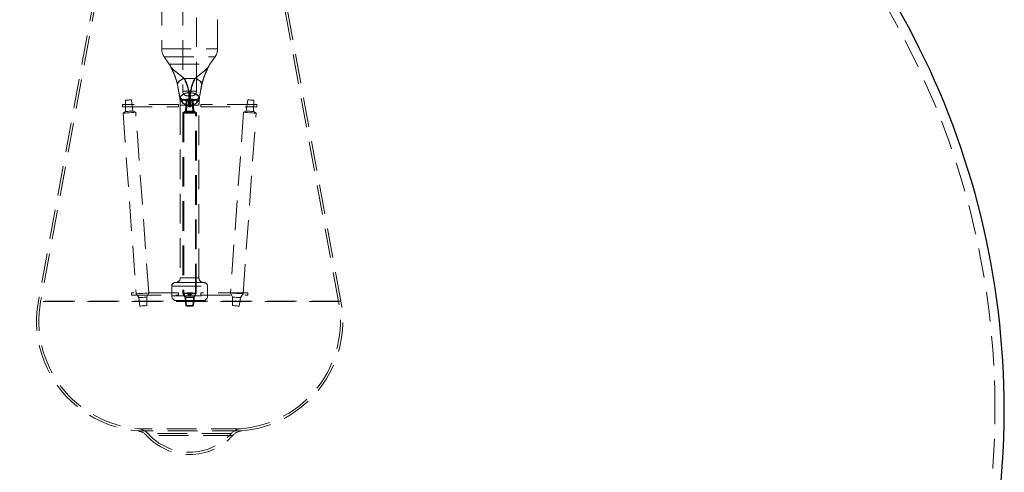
# Model space of a CAD drawing. Header units: millimetres. Extents: x 373 to 928, y 275 to 747.
# Tile 82 of 117: x 886 to 928, y 304 to 323. Entities that reach past the tile are written whole.
import ezdxf

# ---------------------------------------------------------------- set-up
doc = ezdxf.new("R2010")
doc.units = ezdxf.units.MM
doc.linetypes.add('HIDDEN', pattern=[1.905, 1.27, -0.635])

msp = doc.modelspace()

# ---------------------------------------------------------------- linework, layer by layer
at = {"color": 7, "linetype": 'HIDDEN', "lineweight": 18}
for p, q in [((892.162, 327.97), (892.162, 321.88)), ((893.066, 327.97), (893.066, 320.061)), ((893.658, 320.061), (893.658, 327.97)), ((894.562, 321.88), (894.562, 327.97)), ((889.65, 326.199), (886.862, 311.035)), ((889.749, 326.181), (886.96, 311.016)), ((899.764, 311.016), (896.975, 326.181)), ((899.862, 311.035), (897.073, 326.199)), ((892.164, 321.88), (894.559, 321.88)), ((892.27, 321.536), (894.454, 321.536)), ((892.27, 321.536), (892.489, 321.221)), ((894.235, 321.221), (894.454, 321.536)), ((892.497, 321.221), (894.227, 321.221)), ((892.847, 320.335), (892.817, 320.444)), ((892.84, 320.335), (892.933, 319.812)), ((892.945, 319.812), (892.847, 320.335)), ((893.125, 320.612), (893.586, 320.612)), ((893.599, 320.612), (893.138, 320.612)), ((893.779, 319.812), (893.877, 320.335)), ((893.884, 320.335), (893.791, 319.812)), ((892.933, 319.812), (892.936, 319.812)), ((892.942, 319.812), (892.945, 319.812)), ((893.066, 320.061), (893.658, 320.061)), ((893.458, 319.861), (893.266, 319.861)), ((893.323, 319.987), (893.383, 319.987)), ((893.4, 319.987), (893.341, 319.987)), ((893.782, 319.812), (893.779, 319.812)), ((893.791, 319.812), (893.788, 319.812)), ((892.884, 319.494), (890.477, 319.494)), ((890.477, 319.394), (892.884, 319.394)), ((890.604, 319.67), (890.613, 319.186)), ((890.928, 319.208), (890.867, 319.689)), ((893.34, 319.456), (892.962, 319.456)), ((892.962, 319.456), (892.962, 312.032)), ((893.209, 319.679), (893.184, 319.197)), ((893.25, 319.679), (893.224, 319.197)), ((893.341, 319.656), (893.31, 319.655)), ((893.334, 319.456), (893.325, 319.456)), ((893.36, 319.656), (893.329, 319.655)), ((893.334, 319.72), (893.371, 319.72)), ((893.341, 319.656), (893.334, 319.72)), ((893.356, 319.494), (893.337, 319.494)), ((893.337, 319.394), (893.356, 319.394)), ((893.345, 319.456), (893.34, 319.456)), ((893.341, 319.656), (893.364, 319.656)), ((893.36, 319.456), (893.345, 319.456)), ((893.39, 319.72), (893.353, 319.72)), ((893.353, 319.72), (893.36, 319.656)), ((893.383, 319.656), (893.36, 319.656)), ((893.379, 319.456), (893.36, 319.456)), ((893.371, 319.72), (893.364, 319.656)), ((893.395, 319.655), (893.364, 319.656)), ((893.386, 319.494), (893.368, 319.494)), ((893.368, 319.394), (893.386, 319.394)), ((893.663, 319.697), (893.371, 319.72)), ((893.395, 319.456), (893.379, 319.456)), ((893.383, 319.656), (893.39, 319.72)), ((893.383, 319.656), (893.414, 319.655)), ((893.762, 319.456), (893.39, 319.456)), ((893.5, 319.197), (893.474, 319.679)), ((893.54, 319.197), (893.514, 319.679)), ((893.762, 312.032), (893.762, 319.456)), ((896.247, 319.494), (893.84, 319.494)), ((893.84, 319.394), (896.247, 319.394)), ((895.857, 319.689), (895.796, 319.208)), ((896.111, 319.186), (896.12, 319.67)), ((890.613, 319.186), (890.505, 319.115)), ((890.505, 319.115), (891.066, 311.348)), ((891.044, 319.154), (890.928, 319.208)), ((891.605, 311.387), (891.044, 319.154)), ((893.072, 319.135), (893.076, 311.367)), ((893.185, 319.198), (893.074, 319.137)), ((893.112, 319.135), (893.107, 311.367)), ((893.226, 319.199), (893.114, 319.138)), ((893.61, 319.138), (893.498, 319.199)), ((893.65, 319.137), (893.539, 319.198)), ((893.616, 311.367), (893.612, 319.135)), ((893.648, 311.367), (893.652, 319.135)), ((895.68, 319.154), (895.118, 311.387)), ((895.658, 311.348), (896.219, 319.115)), ((895.796, 319.208), (895.68, 319.154)), ((896.219, 319.115), (896.111, 319.186)), ((893.973, 311.832), (892.751, 311.832)), ((892.962, 312.032), (893.762, 312.032)), ((892.879, 311.384), (890.863, 311.384)), ((891.066, 311.348), (891.174, 311.183)), ((891.522, 311.208), (891.605, 311.387)), ((892.591, 311.672), (894.133, 311.672)), ((892.591, 311.672), (892.591, 311.256)), ((893.076, 311.366), (893.172, 311.195)), ((893.108, 311.367), (893.203, 311.195)), ((893.361, 311.384), (893.345, 311.384)), ((893.379, 311.384), (893.363, 311.384)), ((893.521, 311.195), (893.616, 311.367)), ((893.552, 311.195), (893.648, 311.366)), ((895.861, 311.384), (893.845, 311.384)), ((894.133, 311.256), (894.133, 311.672)), ((895.118, 311.387), (895.202, 311.208)), ((895.55, 311.183), (895.658, 311.348)), ((899.862, 311.035), (886.862, 311.035)), ((899.763, 311.016), (886.96, 311.016)), ((890.863, 311.284), (892.879, 311.284)), ((891.174, 311.183), (891.227, 310.818)), ((891.522, 310.84), (891.522, 311.208)), ((892.591, 311.256), (894.133, 311.256)), ((893.933, 311.056), (892.791, 311.056)), ((893.172, 311.195), (893.198, 310.829)), ((893.203, 311.195), (893.229, 310.829)), ((893.345, 311.284), (893.361, 311.284)), ((893.363, 311.284), (893.379, 311.284)), ((893.494, 310.829), (893.521, 311.195)), ((893.525, 310.829), (893.552, 311.195)), ((893.845, 311.284), (895.861, 311.284)), ((895.202, 311.208), (895.202, 310.84)), ((895.497, 310.818), (895.55, 311.183)), ((895.606, 305.449), (891.125, 305.449)), ((895.563, 305.546), (891.169, 305.546)), ((895.214, 305.255), (891.51, 305.255)), ((895.16, 305.345), (891.571, 305.345))]:
    msp.add_line(p, q, dxfattribs=at)
at = {"color": 7, "linetype": 'HIDDEN', "lineweight": 18, "flags": 128}
for points in [[(893.125, 320.612), (893.06, 320.587), (892.999, 320.557), (892.946, 320.523), (892.902, 320.486), (892.869, 320.448), (892.847, 320.409), (892.837, 320.371), (892.84, 320.335)], [(893.138, 320.612), (893.072, 320.587), (893.011, 320.557), (892.957, 320.523), (892.913, 320.486), (892.878, 320.448), (892.856, 320.409), (892.845, 320.371), (892.847, 320.335)], [(893.877, 320.335), (893.879, 320.371), (893.868, 320.409), (893.845, 320.448), (893.811, 320.486), (893.767, 320.523), (893.713, 320.557), (893.652, 320.587), (893.586, 320.612)], [(893.884, 320.335), (893.887, 320.371), (893.877, 320.409), (893.855, 320.448), (893.822, 320.486), (893.778, 320.523), (893.725, 320.557), (893.664, 320.587), (893.599, 320.612)], [(892.972, 319.686), (892.951, 319.74), (892.936, 319.812)], [(892.979, 319.683), (892.957, 319.74), (892.942, 319.812)], [(893.752, 319.686), (893.773, 319.74), (893.788, 319.812)], [(890.478, 319.444), (890.478, 319.463), (890.478, 319.479), (890.477, 319.49), (890.477, 319.494), (890.477, 319.49), (890.477, 319.479), (890.477, 319.463), (890.477, 319.444), (890.477, 319.425), (890.477, 319.408), (890.477, 319.398), (890.477, 319.394), (890.477, 319.398), (890.478, 319.408), (890.478, 319.425), (890.478, 319.444)], [(890.604, 319.67), (890.613, 319.67), (890.641, 319.672), (890.684, 319.675), (890.734, 319.679), (890.785, 319.683), (890.828, 319.686), (890.857, 319.688), (890.867, 319.689), (890.857, 319.688), (890.829, 319.686), (890.787, 319.683), (890.736, 319.679), (890.686, 319.675), (890.643, 319.672), (890.614, 319.67), (890.604, 319.67)], [(892.885, 319.444), (892.885, 319.463), (892.884, 319.479), (892.884, 319.49), (892.884, 319.494), (892.884, 319.49), (892.884, 319.479), (892.884, 319.463), (892.884, 319.444), (892.884, 319.425), (892.884, 319.408), (892.884, 319.398), (892.884, 319.394), (892.884, 319.398), (892.884, 319.408), (892.885, 319.425), (892.885, 319.444)], [(893.353, 319.72), (893.312, 319.717), (893.271, 319.714), (893.232, 319.711), (893.193, 319.708), (893.157, 319.705), (893.122, 319.702), (893.09, 319.7), (893.061, 319.697)], [(893.34, 319.67), (893.391, 319.67), (893.434, 319.672), (893.463, 319.675), (893.474, 319.679), (893.464, 319.683), (893.436, 319.686), (893.393, 319.688), (893.343, 319.689), (893.292, 319.688), (893.249, 319.686), (893.22, 319.683), (893.209, 319.679), (893.219, 319.675), (893.247, 319.672), (893.29, 319.67), (893.34, 319.67)], [(893.383, 319.67), (893.333, 319.67), (893.29, 319.672), (893.261, 319.675), (893.25, 319.679), (893.26, 319.683), (893.288, 319.686), (893.331, 319.688), (893.381, 319.689), (893.432, 319.688), (893.475, 319.686), (893.504, 319.683), (893.514, 319.679), (893.505, 319.675), (893.476, 319.672), (893.434, 319.67), (893.383, 319.67)], [(893.839, 319.444), (893.839, 319.463), (893.839, 319.479), (893.84, 319.49), (893.84, 319.494), (893.84, 319.49), (893.84, 319.479), (893.84, 319.463), (893.84, 319.444), (893.84, 319.425), (893.84, 319.408), (893.84, 319.398), (893.84, 319.394), (893.84, 319.398), (893.839, 319.408), (893.839, 319.425), (893.839, 319.444)], [(896.12, 319.67), (896.111, 319.67), (896.082, 319.672), (896.04, 319.675), (895.99, 319.679), (895.939, 319.683), (895.896, 319.686), (895.867, 319.688), (895.857, 319.689), (895.867, 319.688), (895.895, 319.686), (895.937, 319.683), (895.988, 319.679), (896.038, 319.675), (896.081, 319.672), (896.11, 319.67), (896.12, 319.67)], [(896.246, 319.444), (896.246, 319.463), (896.246, 319.479), (896.246, 319.49), (896.247, 319.494), (896.247, 319.49), (896.247, 319.479), (896.247, 319.463), (896.247, 319.444), (896.247, 319.425), (896.247, 319.408), (896.247, 319.398), (896.247, 319.394), (896.246, 319.398), (896.246, 319.408), (896.246, 319.425), (896.246, 319.444)], [(890.505, 319.115), (890.525, 319.117), (890.583, 319.121), (890.67, 319.127), (890.772, 319.135), (890.876, 319.142), (890.964, 319.149), (891.023, 319.153), (891.044, 319.154), (891.024, 319.153), (890.967, 319.149), (890.88, 319.142), (890.777, 319.135), (890.673, 319.127), (890.586, 319.121), (890.526, 319.117), (890.505, 319.115)], [(890.613, 319.186), (890.624, 319.187), (890.658, 319.189), (890.709, 319.193), (890.769, 319.197), (890.829, 319.201), (890.881, 319.205), (890.915, 319.208), (890.928, 319.208), (890.916, 319.208), (890.882, 319.205), (890.831, 319.201), (890.771, 319.197), (890.711, 319.193), (890.66, 319.189), (890.625, 319.187), (890.613, 319.186)], [(893.34, 319.115), (893.443, 319.117), (893.531, 319.121), (893.591, 319.127), (893.612, 319.135), (893.592, 319.142), (893.534, 319.149), (893.447, 319.153), (893.344, 319.154), (893.24, 319.153), (893.152, 319.149), (893.093, 319.142), (893.072, 319.135), (893.091, 319.127), (893.149, 319.121), (893.236, 319.117), (893.34, 319.115)], [(893.384, 319.115), (893.281, 319.117), (893.193, 319.121), (893.133, 319.127), (893.112, 319.135), (893.132, 319.142), (893.19, 319.149), (893.277, 319.153), (893.38, 319.154), (893.484, 319.153), (893.572, 319.149), (893.631, 319.142), (893.652, 319.135), (893.632, 319.127), (893.575, 319.121), (893.487, 319.117), (893.384, 319.115)], [(893.341, 319.186), (893.401, 319.187), (893.453, 319.189), (893.487, 319.193), (893.5, 319.197), (893.488, 319.201), (893.454, 319.205), (893.403, 319.208), (893.343, 319.208), (893.282, 319.208), (893.231, 319.205), (893.196, 319.201), (893.184, 319.197), (893.195, 319.193), (893.229, 319.189), (893.28, 319.187), (893.341, 319.186)], [(893.383, 319.186), (893.323, 319.187), (893.271, 319.189), (893.237, 319.193), (893.224, 319.197), (893.236, 319.201), (893.27, 319.205), (893.321, 319.208), (893.381, 319.208), (893.441, 319.208), (893.493, 319.205), (893.528, 319.201), (893.54, 319.197), (893.529, 319.193), (893.495, 319.189), (893.444, 319.187), (893.383, 319.186)], [(896.219, 319.115), (896.199, 319.117), (896.141, 319.121), (896.054, 319.127), (895.951, 319.135), (895.848, 319.142), (895.76, 319.149), (895.701, 319.153), (895.68, 319.154), (895.7, 319.153), (895.757, 319.149), (895.844, 319.142), (895.947, 319.135), (896.05, 319.127), (896.138, 319.121), (896.197, 319.117), (896.219, 319.115)], [(896.111, 319.186), (896.1, 319.187), (896.066, 319.189), (896.015, 319.193), (895.955, 319.197), (895.895, 319.201), (895.843, 319.205), (895.809, 319.208), (895.796, 319.208), (895.808, 319.208), (895.842, 319.205), (895.892, 319.201), (895.953, 319.197), (896.013, 319.193), (896.064, 319.189), (896.099, 319.187), (896.111, 319.186)], [(890.864, 311.334), (890.864, 311.353), (890.863, 311.37), (890.863, 311.381), (890.863, 311.384), (890.863, 311.381), (890.863, 311.37), (890.863, 311.353), (890.863, 311.334), (890.863, 311.315), (890.863, 311.299), (890.863, 311.288), (890.863, 311.284), (890.863, 311.288), (890.863, 311.299), (890.864, 311.315), (890.864, 311.334)], [(891.066, 311.348), (891.086, 311.349), (891.144, 311.353), (891.231, 311.36), (891.334, 311.367), (891.437, 311.375), (891.525, 311.381), (891.584, 311.385), (891.605, 311.387), (891.586, 311.385), (891.528, 311.381), (891.441, 311.375), (891.338, 311.367), (891.235, 311.36), (891.147, 311.353), (891.088, 311.349), (891.066, 311.348)], [(892.88, 311.334), (892.88, 311.353), (892.88, 311.37), (892.879, 311.381), (892.879, 311.384), (892.879, 311.381), (892.879, 311.37), (892.879, 311.353), (892.879, 311.334), (892.879, 311.315), (892.879, 311.299), (892.879, 311.288), (892.879, 311.284), (892.879, 311.288), (892.88, 311.299), (892.88, 311.315), (892.88, 311.334)], [(893.344, 311.348), (893.448, 311.349), (893.536, 311.353), (893.595, 311.36), (893.616, 311.367), (893.597, 311.375), (893.539, 311.381), (893.452, 311.385), (893.348, 311.387), (893.245, 311.385), (893.157, 311.381), (893.097, 311.375), (893.076, 311.367), (893.096, 311.36), (893.154, 311.353), (893.241, 311.349), (893.344, 311.348)], [(893.38, 311.348), (893.276, 311.349), (893.188, 311.353), (893.129, 311.36), (893.107, 311.367), (893.127, 311.375), (893.185, 311.381), (893.272, 311.385), (893.376, 311.387), (893.479, 311.385), (893.567, 311.381), (893.627, 311.375), (893.648, 311.367), (893.628, 311.36), (893.57, 311.353), (893.483, 311.349), (893.38, 311.348)], [(893.844, 311.334), (893.844, 311.353), (893.844, 311.37), (893.844, 311.381), (893.845, 311.384), (893.845, 311.381), (893.845, 311.37), (893.845, 311.353), (893.845, 311.334), (893.845, 311.315), (893.845, 311.299), (893.845, 311.288), (893.845, 311.284), (893.844, 311.288), (893.844, 311.299), (893.844, 311.315), (893.844, 311.334)], [(895.658, 311.348), (895.638, 311.349), (895.58, 311.353), (895.493, 311.36), (895.39, 311.367), (895.287, 311.375), (895.199, 311.381), (895.14, 311.385), (895.118, 311.387), (895.138, 311.385), (895.196, 311.381), (895.283, 311.375), (895.386, 311.367), (895.489, 311.36), (895.577, 311.353), (895.636, 311.349), (895.658, 311.348)], [(895.86, 311.334), (895.86, 311.353), (895.86, 311.37), (895.861, 311.381), (895.861, 311.384), (895.861, 311.381), (895.861, 311.37), (895.861, 311.353), (895.861, 311.334), (895.861, 311.315), (895.861, 311.299), (895.861, 311.288), (895.861, 311.284), (895.861, 311.288), (895.86, 311.299), (895.86, 311.315), (895.86, 311.334)], [(891.174, 311.183), (891.187, 311.184), (891.224, 311.186), (891.28, 311.19), (891.347, 311.195), (891.414, 311.2), (891.47, 311.204), (891.509, 311.207), (891.522, 311.208), (891.51, 311.207), (891.472, 311.204), (891.416, 311.2), (891.35, 311.195), (891.283, 311.19), (891.226, 311.186), (891.188, 311.184), (891.174, 311.183)], [(893.345, 311.183), (893.412, 311.184), (893.469, 311.186), (893.507, 311.19), (893.521, 311.195), (893.508, 311.2), (893.471, 311.204), (893.414, 311.207), (893.348, 311.208), (893.281, 311.207), (893.224, 311.204), (893.186, 311.2), (893.172, 311.195), (893.185, 311.19), (893.222, 311.186), (893.278, 311.184), (893.345, 311.183)], [(893.379, 311.183), (893.312, 311.184), (893.255, 311.186), (893.217, 311.19), (893.203, 311.195), (893.216, 311.2), (893.253, 311.204), (893.31, 311.207), (893.376, 311.208), (893.443, 311.207), (893.5, 311.204), (893.538, 311.2), (893.552, 311.195), (893.539, 311.19), (893.502, 311.186), (893.446, 311.184), (893.379, 311.183)], [(895.55, 311.183), (895.537, 311.184), (895.5, 311.186), (895.443, 311.19), (895.377, 311.195), (895.31, 311.2), (895.253, 311.204), (895.215, 311.207), (895.202, 311.208), (895.214, 311.207), (895.252, 311.204), (895.308, 311.2), (895.374, 311.195), (895.441, 311.19), (895.498, 311.186), (895.536, 311.184), (895.55, 311.183)], [(891.227, 310.818), (891.238, 310.819), (891.27, 310.822), (891.317, 310.825), (891.374, 310.829), (891.43, 310.833), (891.478, 310.837), (891.511, 310.839), (891.522, 310.84), (891.512, 310.839), (891.48, 310.837), (891.432, 310.833), (891.376, 310.829), (891.319, 310.825), (891.271, 310.822), (891.239, 310.819), (891.227, 310.818)], [(893.345, 310.818), (893.402, 310.819), (893.45, 310.822), (893.483, 310.825), (893.494, 310.829), (893.484, 310.833), (893.452, 310.837), (893.404, 310.839), (893.348, 310.84), (893.291, 310.839), (893.243, 310.837), (893.21, 310.833), (893.198, 310.829), (893.209, 310.825), (893.241, 310.822), (893.289, 310.819), (893.345, 310.818)], [(893.379, 310.818), (893.322, 310.819), (893.274, 310.822), (893.241, 310.825), (893.229, 310.829), (893.24, 310.833), (893.272, 310.837), (893.32, 310.839), (893.376, 310.84), (893.433, 310.839), (893.481, 310.837), (893.514, 310.833), (893.525, 310.829), (893.515, 310.825), (893.483, 310.822), (893.435, 310.819), (893.379, 310.818)], [(895.497, 310.818), (895.486, 310.819), (895.454, 310.822), (895.407, 310.825), (895.35, 310.829), (895.294, 310.833), (895.246, 310.837), (895.213, 310.839), (895.202, 310.84), (895.212, 310.839), (895.244, 310.837), (895.292, 310.833), (895.348, 310.829), (895.405, 310.825), (895.453, 310.822), (895.485, 310.819), (895.497, 310.818)]]:
    msp.add_lwpolyline(points, dxfattribs=at)
at = {"color": 7, "linetype": 'HIDDEN', "lineweight": 18}
for centre in [(893.337, 319.444), (893.356, 319.444), (893.368, 319.444), (893.386, 319.444), (893.345, 311.334), (893.361, 311.334), (893.363, 311.334), (893.379, 311.334)]:
    msp.add_circle(centre, 0.05, dxfattribs=at)
for centre, radius, start, end in [((893.362, 306.355), 34.6, 91.8218, 244.1154), ((893.362, 306.355), 34.6, 0, 88.1782), ((892.762, 321.88), 0.6, 180, 214.8828), ((893.962, 321.88), 0.6, 325.1172, 0), ((891.997, 320.878), 0.6, 26.7434, 34.8828), ((894.727, 320.878), 0.6, 145.1172, 153.2462), ((893.297, 319.556), 0.432, 86.5337, 145.9306), ((893.317, 319.542), 0.446, 86.9339, 144.9797), ((893.1, 319.789), 0.148, 176.6238, 194.8876), ((893.266, 320.061), 0.2, 180, 270), ((893.407, 319.542), 0.446, 35.0203, 93.0661), ((893.427, 319.556), 0.432, 34.0694, 93.4663), ((893.458, 320.061), 0.2, 270, 0), ((893.384, 319.856), 0.4, 328.119, 353.6587), ((893.624, 319.789), 0.148, 345.1124, 3.3762), ((893.637, 319.79), 0.148, 344.5764, 2.8496), ((893.334, 319.856), 0.4, 205.1822, 253.7337), ((893.34, 319.856), 0.4, 205.6564, 269.9995), ((893.152, 319.64), 0.122, 151.8615, 219.8371), ((905.446, 165.154), 155.04, 94.48051, 94.5878), ((893.169, 319.638), 0.123, 151.3361, 218.6194), ((893.85, 319.606), 0.542, 174.7983, 196.0511), ((893.97, 319.606), 0.643, 175.6021, 193.474), ((896.196, 319.606), 2.855, 178.997, 183.0115), ((918.953, 319.606), 25.593, 179.8881, 180.3358), ((867.771, 319.606), 25.593, 359.6642, 0.1119), ((890.528, 319.606), 2.855, 356.9885, 1.003), ((892.754, 319.606), 0.643, 346.526, 4.3979), ((893.384, 319.856), 0.4, 270.0003, 328.1193), ((881.278, 165.154), 155.04, 85.4122, 85.51949), ((893.39, 319.856), 0.4, 270.0005, 334.8015), ((892.874, 319.606), 0.542, 343.9489, 5.2017), ((893.555, 319.638), 0.123, 321.3806, 28.6639), ((893.572, 319.64), 0.122, 320.1629, 28.1385), ((892.751, 311.672), 0.16, 90, 180), ((892.762, 312.032), 0.2, 270, 0), ((893.962, 312.032), 0.2, 180, 270), ((893.973, 311.672), 0.16, 0, 90), ((891.529, 310.176), 4.745, 169.5807, 265.0349), ((891.529, 310.176), 4.645, 169.5807, 265.4656), ((892.791, 311.256), 0.2, 180, 270), ((893.933, 311.256), 0.2, 270, 0), ((895.195, 310.176), 4.645, 274.5344, 10.4193), ((895.195, 310.176), 4.745, 274.9651, 10.4193), ((893.362, 306.355), 34.6, 295.8846, 0), ((891.066, 304.852), 0.6, 42.2134, 85.0349), ((891.114, 304.948), 0.6, 41.4656, 85.4656), ((895.61, 304.948), 0.6, 94.5344, 138.5344), ((895.658, 304.852), 0.6, 94.9651, 137.7866), ((893.362, 306.935), 2.5, 222.2134, 317.7866), ((893.362, 306.935), 2.4, 221.4656, 318.5344)]:
    msp.add_arc(centre, radius, start, end, dxfattribs=at)
at = {"color": 7, "linetype": 'Continuous', "lineweight": 25}
for start, end in [(0, 54.4924), (297.2029, 0)]:
    msp.add_arc((893.362, 306.355), 35, start, end, dxfattribs=at)
at = {"color": 7, "linetype": 'HIDDEN', "lineweight": 18}
for points, knots in [([(893.125, 320.612), (893.05, 320.675), (892.897, 320.804), (892.688, 320.951), (892.585, 321.062), (892.545, 321.127), (892.535, 321.144), (892.533, 321.147), (892.532, 321.15), (892.532, 321.149), (892.533, 321.148), (892.537, 321.141), (892.558, 321.106), (892.635, 321.003), (892.809, 320.867), (893.019, 320.72), (893.107, 320.64), (893.138, 320.612)], [0, 0, 0, 0, 0.146382, 0.296127, 0.436884, 0.484946, 0.491483, 0.494686, 0.498453, 0.502925, 0.503428, 0.509414, 0.529967, 0.612231, 0.823917, 0.938299, 1, 1, 1, 1]), ([(892.533, 321.149), (892.533, 321.148), (892.534, 321.147), (892.536, 321.143), (892.546, 321.122), (892.582, 321.05), (892.627, 320.958), (892.658, 320.877), (892.666, 320.855)], [0, 0, 0, 0, 0.002475, 0.014772, 0.05412, 0.233371, 0.800191, 1, 1, 1, 1]), ([(892.54, 321.135), (892.539, 321.136), (892.537, 321.14), (892.535, 321.144), (892.534, 321.146), (892.534, 321.146), (892.534, 321.145), (892.536, 321.143), (892.538, 321.138), (892.552, 321.111), (892.597, 321.021), (892.638, 320.925), (892.668, 320.855)], [0, 0, 0, 0, 0.011587, 0.037637, 0.044477, 0.04983, 0.055131, 0.069989, 0.084398, 0.115737, 0.352679, 1, 1, 1, 1]), ([(892.537, 321.141), (892.537, 321.141), (892.537, 321.141), (892.537, 321.141), (892.537, 321.14), (892.539, 321.138), (892.544, 321.128), (892.564, 321.088), (892.622, 320.972), (892.716, 320.753), (892.801, 320.513), (892.836, 320.374), (892.845, 320.336)], [0, 0, 0, 0, 0.000463, 0.001265, 0.003363, 0.006673, 0.013625, 0.047764, 0.172783, 0.474985, 0.855526, 1, 1, 1, 1]), ([(893.599, 320.612), (893.674, 320.675), (893.827, 320.804), (894.036, 320.951), (894.139, 321.062), (894.179, 321.127), (894.189, 321.144), (894.19, 321.147), (894.192, 321.15), (894.191, 321.149), (894.19, 321.148), (894.186, 321.141), (894.165, 321.106), (894.089, 321.003), (893.915, 320.867), (893.705, 320.72), (893.617, 320.64), (893.586, 320.612)], [0, 0, 0, 0, 0.146382, 0.296127, 0.436884, 0.484946, 0.491483, 0.494686, 0.498453, 0.502925, 0.503428, 0.509414, 0.529967, 0.612231, 0.823917, 0.938299, 1, 1, 1, 1]), ([(894.029, 320.793), (894.062, 320.873), (894.107, 320.984), (894.162, 321.094), (894.182, 321.132), (894.188, 321.144), (894.19, 321.146), (894.19, 321.146), (894.189, 321.145), (894.188, 321.143), (894.185, 321.138), (894.172, 321.111), (894.134, 321.035), (894.099, 320.955), (894.076, 320.9)], [0, 0, 0, 0, 0.372999, 0.512792, 0.564515, 0.57789, 0.581402, 0.58415, 0.586872, 0.594501, 0.601899, 0.61799, 0.739648, 1, 1, 1, 1]), ([(894.078, 320.9), (894.092, 320.936), (894.118, 321.001), (894.158, 321.083), (894.18, 321.126), (894.191, 321.148), (894.191, 321.149)], [0, 0, 0, 0, 0.411615, 0.723571, 0.994379, 1, 1, 1, 1]), ([(892.668, 320.855), (892.669, 320.854), (892.742, 320.69), (892.792, 320.511), (892.84, 320.335)], [0, 0, 0, 0, 0.0104871, 1, 1, 1, 1]), ([(893.877, 320.335), (893.888, 320.376), (893.925, 320.51), (893.976, 320.672), (894.022, 320.778), (894.029, 320.793)], [0, 0, 0, 0, 0.276674, 0.902446, 1, 1, 1, 1]), ([(894.076, 320.9), (894.068, 320.883), (893.988, 320.705), (893.933, 320.511), (893.884, 320.335)], [0, 0, 0, 0, 0.092467, 1, 1, 1, 1]), ([(893.323, 319.987), (893.321, 320.006), (893.302, 320.124), (893.253, 320.342), (893.168, 320.521), (893.125, 320.612)], [0, 0, 0, 0, 0.0854987, 0.5380729, 1, 1, 1, 1]), ([(893.138, 320.612), (893.184, 320.515), (893.279, 320.318), (893.32, 320.098), (893.341, 319.987)], [0, 0, 0, 0, 0.492821, 1, 1, 1, 1]), ([(893.586, 320.612), (893.539, 320.515), (893.445, 320.318), (893.404, 320.098), (893.383, 319.987)], [0, 0, 0, 0, 0.492821, 1, 1, 1, 1]), ([(893.4, 319.987), (893.42, 320.096), (893.459, 320.315), (893.552, 320.512), (893.599, 320.612)], [0, 0, 0, 0, 0.494234, 1, 1, 1, 1]), ([(892.939, 319.798), (892.938, 319.8), (892.935, 319.803), (892.934, 319.807), (892.934, 319.809), (892.933, 319.811), (892.933, 319.811), (892.933, 319.812), (892.933, 319.812)], [0, 0, 0, 0, 0.490338, 0.738181, 0.865232, 0.930595, 0.977359, 1, 1, 1, 1]), ([(892.936, 319.812), (892.937, 319.809), (892.938, 319.802), (892.944, 319.759), (892.948, 319.709), (892.95, 319.689)], [0, 0, 0, 0, 0.346459, 0.748701, 1, 1, 1, 1]), ([(893.045, 319.697), (893.022, 319.714), (892.969, 319.753), (892.95, 319.782), (892.939, 319.798)], [0, 0, 0, 0, 0.433169, 1, 1, 1, 1]), ([(892.955, 319.63), (892.955, 319.64), (892.952, 319.685), (892.947, 319.75), (892.942, 319.803), (892.942, 319.809), (892.942, 319.812)], [0, 0, 0, 0, 0.083564, 0.397425, 0.72116, 1, 1, 1, 1]), ([(892.952, 319.798), (892.951, 319.8), (892.948, 319.803), (892.946, 319.807), (892.946, 319.809), (892.945, 319.811), (892.945, 319.811), (892.945, 319.812), (892.945, 319.812)], [0, 0, 0, 0, 0.4903377, 0.7381805, 0.8652321, 0.9305948, 0.9773591, 1, 1, 1, 1]), ([(892.957, 319.751), (892.954, 319.761), (892.951, 319.776), (892.948, 319.794), (892.946, 319.803), (892.946, 319.807), (892.945, 319.81), (892.945, 319.811), (892.945, 319.812)], [0, 0, 0, 0, 0.502516, 0.750045, 0.874109, 0.936556, 0.97743, 1, 1, 1, 1]), ([(893.061, 319.697), (893.038, 319.714), (892.984, 319.753), (892.964, 319.782), (892.952, 319.798)], [0, 0, 0, 0, 0.433169, 1, 1, 1, 1]), ([(893.334, 319.72), (893.331, 319.788), (893.328, 319.881), (893.324, 319.965), (893.323, 319.987)], [0, 0, 0, 0, 0.73249, 1, 1, 1, 1]), ([(893.341, 319.987), (893.344, 319.924), (893.348, 319.837), (893.352, 319.745), (893.353, 319.72)], [0, 0, 0, 0, 0.731963, 1, 1, 1, 1]), ([(893.383, 319.987), (893.38, 319.924), (893.376, 319.837), (893.372, 319.745), (893.371, 319.72)], [0, 0, 0, 0, 0.731963, 1, 1, 1, 1]), ([(893.39, 319.72), (893.393, 319.788), (893.396, 319.881), (893.4, 319.965), (893.4, 319.987)], [0, 0, 0, 0, 0.73249, 1, 1, 1, 1]), ([(893.772, 319.798), (893.76, 319.782), (893.74, 319.753), (893.686, 319.714), (893.663, 319.697)], [0, 0, 0, 0, 0.5668311, 1, 1, 1, 1]), ([(893.679, 319.697), (893.702, 319.714), (893.755, 319.753), (893.774, 319.782), (893.785, 319.798)], [0, 0, 0, 0, 0.433169, 1, 1, 1, 1]), ([(893.788, 319.812), (893.787, 319.809), (893.786, 319.803), (893.779, 319.751), (893.773, 319.678), (893.768, 319.608), (893.765, 319.561), (893.764, 319.521), (893.763, 319.495), (893.762, 319.476), (893.762, 319.469), (893.762, 319.465), (893.762, 319.463), (893.762, 319.461), (893.762, 319.46), (893.762, 319.458), (893.762, 319.457), (893.762, 319.456), (893.762, 319.456)], [0, 0, 0, 0, 0.1916549, 0.4141675, 0.6298934, 0.7341499, 0.8369984, 0.8879024, 0.9437584, 0.9718519, 0.9817916, 0.9818806, 0.9899022, 0.9899791, 0.9956588, 0.9957148, 0.9971361, 1, 1, 1, 1]), ([(893.779, 319.812), (893.779, 319.811), (893.779, 319.81), (893.778, 319.807), (893.778, 319.803), (893.776, 319.794), (893.773, 319.776), (893.769, 319.761), (893.767, 319.751)], [0, 0, 0, 0, 0.02257, 0.063444, 0.125891, 0.249955, 0.497484, 1, 1, 1, 1]), ([(893.779, 319.812), (893.779, 319.812), (893.779, 319.811), (893.779, 319.811), (893.778, 319.809), (893.778, 319.807), (893.776, 319.803), (893.773, 319.8), (893.772, 319.798)], [0, 0, 0, 0, 0.022641, 0.069405, 0.134768, 0.261819, 0.509662, 1, 1, 1, 1]), ([(893.779, 319.751), (893.782, 319.761), (893.786, 319.776), (893.788, 319.794), (893.79, 319.803), (893.79, 319.807), (893.79, 319.81), (893.791, 319.811), (893.791, 319.812)], [0, 0, 0, 0, 0.502516, 0.750045, 0.874109, 0.936556, 0.97743, 1, 1, 1, 1]), ([(893.785, 319.798), (893.786, 319.8), (893.789, 319.803), (893.79, 319.807), (893.79, 319.809), (893.79, 319.811), (893.791, 319.811), (893.791, 319.812), (893.791, 319.812)], [0, 0, 0, 0, 0.490338, 0.738181, 0.865232, 0.930595, 0.977359, 1, 1, 1, 1]), ([(892.973, 319.686), (892.967, 319.698), (892.955, 319.723), (892.946, 319.756), (892.942, 319.776), (892.94, 319.784), (892.939, 319.789), (892.939, 319.79), (892.94, 319.784), (892.943, 319.756), (892.948, 319.724), (892.95, 319.69), (892.95, 319.689)], [0, 0, 0, 0, 0.102536, 0.21167, 0.257605, 0.291871, 0.330108, 0.387463, 0.489258, 0.68398, 0.989748, 1, 1, 1, 1]), ([(893.059, 319.562), (893.035, 319.587), (892.98, 319.646), (892.957, 319.713), (892.944, 319.751)], [0, 0, 0, 0, 0.434059, 1, 1, 1, 1]), ([(892.95, 319.689), (892.951, 319.679), (892.953, 319.656), (892.956, 319.607), (892.959, 319.561), (892.96, 319.521), (892.961, 319.495), (892.962, 319.476), (892.962, 319.469), (892.962, 319.465), (892.962, 319.463), (892.962, 319.461), (892.962, 319.46), (892.962, 319.458), (892.962, 319.457), (892.962, 319.456), (892.962, 319.456)], [0, 0, 0, 0, 0.171685, 0.405016, 0.635195, 0.749121, 0.874129, 0.937003, 0.959249, 0.959448, 0.977401, 0.977573, 0.990284, 0.99041, 0.99359, 1, 1, 1, 1]), ([(892.962, 319.456), (892.962, 319.456), (892.962, 319.457), (892.962, 319.458), (892.962, 319.46), (892.962, 319.461), (892.962, 319.463), (892.962, 319.465), (892.962, 319.469), (892.962, 319.476), (892.961, 319.495), (892.96, 319.521), (892.959, 319.561), (892.957, 319.598), (892.956, 319.622), (892.955, 319.63)], [0, 0, 0, 0, 0.00916, 0.013705, 0.013884, 0.032049, 0.032295, 0.05795, 0.058235, 0.090025, 0.179875, 0.358517, 0.521321, 0.850257, 1, 1, 1, 1]), ([(893.073, 319.562), (893.049, 319.587), (892.994, 319.646), (892.97, 319.713), (892.957, 319.751)], [0, 0, 0, 0, 0.434059, 1, 1, 1, 1]), ([(893.31, 319.655), (893.287, 319.655), (893.228, 319.655), (893.132, 319.667), (893.076, 319.686), (893.045, 319.697)], [0, 0, 0, 0, 0.230431, 0.580076, 1, 1, 1, 1]), ([(893.329, 319.655), (893.305, 319.655), (893.246, 319.655), (893.15, 319.667), (893.093, 319.686), (893.061, 319.697)], [0, 0, 0, 0, 0.230431, 0.580076, 1, 1, 1, 1]), ([(893.345, 319.456), (893.321, 319.457), (893.262, 319.46), (893.164, 319.491), (893.105, 319.537), (893.073, 319.562)], [0, 0, 0, 0, 0.231156, 0.580819, 1, 1, 1, 1]), ([(893.663, 319.697), (893.631, 319.686), (893.574, 319.667), (893.477, 319.655), (893.419, 319.655), (893.395, 319.655)], [0, 0, 0, 0, 0.419924, 0.769569, 1, 1, 1, 1]), ([(893.665, 319.562), (893.633, 319.537), (893.575, 319.491), (893.477, 319.46), (893.418, 319.457), (893.395, 319.456)], [0, 0, 0, 0, 0.4191814, 0.7688435, 1, 1, 1, 1]), ([(893.414, 319.655), (893.437, 319.655), (893.496, 319.655), (893.592, 319.667), (893.648, 319.686), (893.679, 319.697)], [0, 0, 0, 0, 0.2304313, 0.5800759, 1, 1, 1, 1]), ([(893.651, 319.562), (893.675, 319.587), (893.73, 319.646), (893.754, 319.713), (893.767, 319.751)], [0, 0, 0, 0, 0.434059, 1, 1, 1, 1]), ([(893.665, 319.562), (893.689, 319.587), (893.744, 319.646), (893.767, 319.713), (893.779, 319.751)], [0, 0, 0, 0, 0.434059, 1, 1, 1, 1]), ([(893.762, 319.456), (893.762, 319.456), (893.762, 319.479), (893.764, 319.542), (893.769, 319.64), (893.778, 319.733), (893.781, 319.765), (893.783, 319.78)], [0, 0, 0, 0, 0.001988, 0.154894, 0.425419, 0.718123, 1, 1, 1, 1]), ([(893.762, 319.456), (893.762, 319.456), (893.762, 319.457), (893.762, 319.458), (893.762, 319.46), (893.762, 319.461), (893.762, 319.463), (893.762, 319.465), (893.762, 319.469), (893.762, 319.476), (893.763, 319.495), (893.763, 319.521), (893.765, 319.561), (893.767, 319.608), (893.771, 319.677), (893.774, 319.716), (893.776, 319.741)], [0, 0, 0, 0, 0.0049558, 0.0074152, 0.0075121, 0.0173403, 0.0174735, 0.0313542, 0.0315082, 0.0487081, 0.0973217, 0.1939762, 0.2820616, 0.4600331, 0.6404409, 1, 1, 1, 1])]:
    msp.add_open_spline(points, degree=3, knots=knots, dxfattribs=at)

doc.saveas('drawing.dxf')
